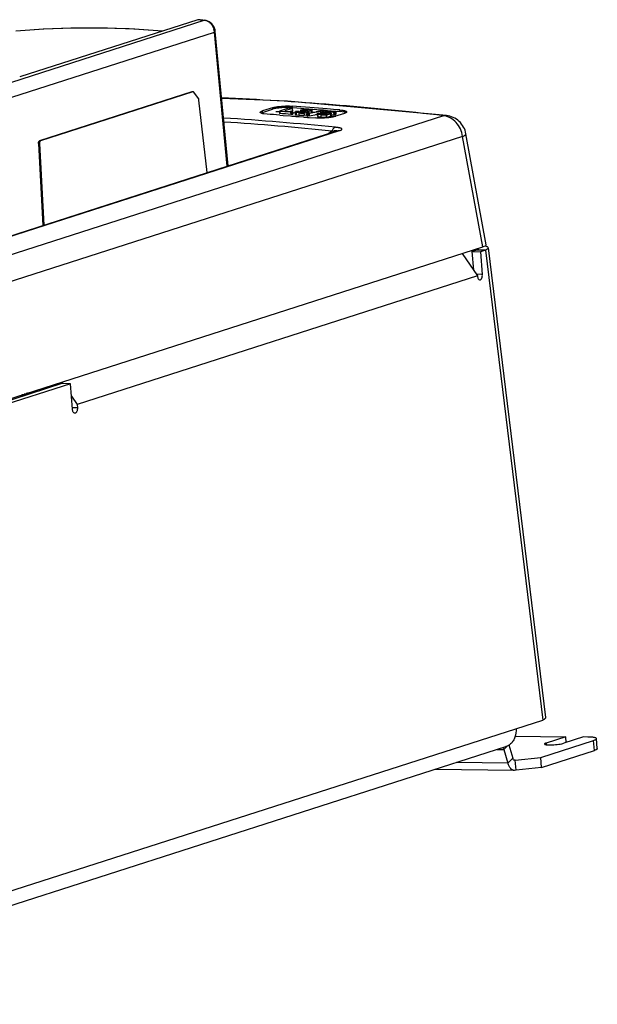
# Model space of a CAD drawing. Header units: inches. Extents: x 0 to 22, y 0 to 17.
# Tile 55 of 55: x 17.7 to 18.8, y 13.3 to 15.2. Entities that reach past the tile are written whole.
import ezdxf

# ---------------------------------------------------------------- set-up
doc = ezdxf.new("R2010")
doc.units = ezdxf.units.IN
doc.header["$LTSCALE"] = 1.21
doc.header["$MEASUREMENT"] = 0
doc.layers.get('0').update_dxf_attribs({"linetype": 'CONTINUOUS'})
doc.layers.add('03___PRT_ALL_CURVES', color=7, linetype='CONTINUOUS')
doc.layers.add('AXIS_PART', color=7, linetype='CONTINUOUS')

msp = doc.modelspace()

# ---------------------------------------------------------------- linework, layer by layer
at = {"color": 7, "linetype": 'Continuous'}
for p, q in [((17.6738, 15.0579), (18.0595, 15.1818)), ((18.0471, 15.1829), (17.7085, 15.0741)), ((18.0482, 15.183), (18.0471, 15.1829)), ((18.0482, 15.1828), (18.0471, 15.1829)), ((18.0514, 15.1827), (18.0482, 15.183)), ((18.0514, 15.1827), (18.0605, 15.1819)), ((18.0595, 15.1818), (18.0605, 15.1819)), ((18.0631, 15.1815), (18.0605, 15.1819)), ((17.6936, 15.0358), (18.0791, 15.1596)), ((18.1033, 14.9046), (18.0791, 15.1596)), ((18.0804, 15.1605), (18.0799, 15.1636)), ((18.1047, 14.905), (18.0804, 15.1605)), ((18.036, 15.0456), (17.7461, 14.9525)), ((18.0378, 15.0456), (17.7479, 14.9525)), ((18.036, 15.0456), (18.0364, 15.0457)), ((18.0378, 15.0456), (18.036, 15.0456)), ((18.0378, 15.0457), (18.0364, 15.0457)), ((18.0382, 15.0457), (18.0378, 15.0456)), ((18.0485, 15.0329), (18.0395, 15.0449)), ((18.0649, 14.8922), (18.0494, 15.0303)), ((18.2264, 15.0159), (18.2191, 15.0161)), ((18.2267, 15.0187), (18.2269, 15.0158)), ((18.5147, 15.0004), (17.0265, 14.5223)), ((18.1705, 15.0068), (18.1675, 15.0055)), ((18.1891, 15.0157), (18.1702, 15.0096)), ((18.1705, 15.0068), (18.1702, 15.0096)), ((18.1705, 15.0068), (18.1894, 15.0128)), ((18.179, 15.0033), (18.1725, 15.0041)), ((18.1891, 15.0157), (18.1894, 15.0128)), ((18.2025, 15.009), (18.2023, 15.0089)), ((18.2023, 15.0089), (18.2027, 15.0046)), ((18.2023, 15.0089), (18.2025, 15.0087)), ((18.2199, 15.0146), (18.2025, 15.009)), ((18.2025, 15.0087), (18.203, 15.0087)), ((18.2034, 15.0044), (18.2027, 15.0046)), ((18.203, 15.0087), (18.2034, 15.0044)), ((18.2124, 15.008), (18.203, 15.0087)), ((18.2031, 15.0016), (18.2094, 15.0011)), ((18.2094, 15.0011), (18.2238, 15)), ((18.2134, 15.0079), (18.2124, 15.008)), ((18.2125, 15.0094), (18.2127, 15.0096)), ((18.2132, 15.0093), (18.2125, 15.0094)), ((18.2267, 15.0141), (18.2127, 15.0096)), ((18.2132, 15.0093), (18.2201, 15.0087)), ((18.2237, 15.0071), (18.2134, 15.0079)), ((18.2219, 15.0147), (18.2199, 15.0146)), ((18.2201, 15.0087), (18.2238, 15.0085)), ((18.2219, 15.0147), (18.2263, 15.0144)), ((18.2271, 15.0099), (18.2229, 15.0085)), ((18.2237, 15.0071), (18.2257, 15.0073)), ((18.2237, 15.0071), (18.2241, 15.0029)), ((18.2238, 15.0085), (18.2258, 15.0083)), ((18.2238, 15), (18.2258, 14.9998)), ((18.2248, 15.0029), (18.2241, 15.0029)), ((18.226, 15.003), (18.2248, 15.0029)), ((18.2257, 15.0073), (18.2276, 15.0079)), ((18.2257, 15.0073), (18.226, 15.003)), ((18.2258, 15.0083), (18.2271, 15.0082)), ((18.2258, 14.9998), (18.2276, 14.9997)), ((18.226, 15.003), (18.2279, 15.0036)), ((18.2267, 15.0144), (18.2263, 15.0144)), ((18.2267, 15.0141), (18.2269, 15.0142)), ((18.2267, 15.0141), (18.2271, 15.0099)), ((18.2269, 15.0158), (18.2277, 15.0158)), ((18.2269, 15.0142), (18.2273, 15.01)), ((18.2273, 15.01), (18.2271, 15.0099)), ((18.2276, 15.0081), (18.2271, 15.0082)), ((18.2278, 15.008), (18.2276, 15.0081)), ((18.2276, 15.0079), (18.2278, 15.008)), ((18.2276, 15.0079), (18.2279, 15.0036)), ((18.2276, 14.9997), (18.2322, 14.9993)), ((18.2277, 15.0158), (18.2429, 15.0146)), ((18.2278, 15.008), (18.2281, 15.0038)), ((18.2281, 15.0038), (18.2279, 15.0036)), ((18.2321, 15.0073), (18.2325, 15.0031)), ((18.2324, 15.007), (18.2321, 15.0073)), ((18.2322, 14.9993), (18.2336, 14.9992)), ((18.2327, 15.0068), (18.2324, 15.007)), ((18.2342, 15.0064), (18.2327, 15.0068)), ((18.2355, 15.0085), (18.2335, 15.0083)), ((18.2336, 14.9992), (18.2343, 14.9991)), ((18.2342, 15.0064), (18.2345, 15.0022)), ((18.2391, 15.0058), (18.2342, 15.0064)), ((18.2343, 14.9991), (18.2385, 14.9988)), ((18.2345, 15.0022), (18.2394, 15.0015)), ((18.2377, 15.0083), (18.2355, 15.0085)), ((18.2398, 15.0082), (18.2377, 15.0083)), ((18.2385, 14.9988), (18.2392, 14.9988)), ((18.2391, 15.0058), (18.2394, 15.0015)), ((18.2392, 14.9988), (18.2398, 14.9987)), ((18.2403, 15.0081), (18.2398, 15.0082)), ((18.2399, 15.0075), (18.2398, 15.0074)), ((18.2398, 14.9987), (18.2483, 14.998)), ((18.2404, 15.0079), (18.2399, 15.0075)), ((18.2405, 15.008), (18.2403, 15.0081)), ((18.2404, 15.0079), (18.2405, 15.008)), ((18.2404, 15.0079), (18.2404, 15.007)), ((18.2405, 15.008), (18.2406, 15.0066)), ((18.2412, 15.0068), (18.2423, 15.0067)), ((18.2426, 15.011), (18.2423, 15.0109)), ((18.2423, 15.0109), (18.2426, 15.0066)), ((18.2423, 15.0109), (18.2424, 15.0108)), ((18.2424, 15.0108), (18.243, 15.0107)), ((18.2426, 15.011), (18.2443, 15.0114)), ((18.2429, 15.0146), (18.249, 15.0142)), ((18.243, 15.0107), (18.2433, 15.0065)), ((18.2447, 15.0105), (18.243, 15.0107)), ((18.2443, 15.0114), (18.2464, 15.0117)), ((18.2465, 15.0104), (18.2447, 15.0105)), ((18.2456, 15.0089), (18.2454, 15.0088)), ((18.2454, 15.0088), (18.2456, 15.007)), ((18.2454, 15.0088), (18.2456, 15.0087)), ((18.2456, 15.0089), (18.2468, 15.0093)), ((18.2456, 15.0087), (18.2461, 15.0086)), ((18.2461, 15.0086), (18.2462, 15.0072)), ((18.2462, 15.0072), (18.2463, 15.0067)), ((18.2462, 15.0067), (18.2481, 15.0069)), ((18.2465, 15.0104), (18.2466, 15.0089)), ((18.2465, 15.0104), (18.2478, 15.0104)), ((18.2473, 15.0094), (18.2468, 15.0093)), ((18.2481, 15.0095), (18.2473, 15.0094)), ((18.2478, 15.0104), (18.2484, 15.0105)), ((18.2491, 15.0083), (18.2478, 15.0085)), ((18.2488, 15.0095), (18.2481, 15.0095)), ((18.2481, 15.0069), (18.2488, 15.0071)), ((18.2483, 14.998), (18.249, 14.9979)), ((18.2484, 15.0105), (18.2485, 15.0095)), ((18.2488, 15.0071), (18.2494, 15.0072)), ((18.2489, 15.0056), (18.2493, 15.0014)), ((18.249, 15.0142), (18.2568, 15.0136)), ((18.249, 14.9979), (18.2535, 14.9976)), ((18.2491, 15.0083), (18.2492, 15.0072)), ((18.2498, 15.0081), (18.2491, 15.0083)), ((18.2493, 15.0014), (18.2542, 15.002)), ((18.2494, 15.0072), (18.2503, 15.0076)), ((18.251, 15.0109), (18.2496, 15.0108)), ((18.2502, 15.008), (18.2498, 15.0081)), ((18.2503, 15.0078), (18.2502, 15.008)), ((18.2503, 15.0076), (18.2503, 15.0078)), ((18.2538, 15.011), (18.251, 15.0109)), ((18.2543, 15.0063), (18.2518, 15.0059)), ((18.2535, 14.9976), (18.2542, 14.9975)), ((18.2542, 15.0048), (18.2541, 15.0047)), ((18.2541, 15.0047), (18.2545, 15.0004)), ((18.2541, 15.0047), (18.2548, 15.0045)), ((18.2542, 15.0094), (18.2556, 15.0097)), ((18.2546, 15.0049), (18.2542, 15.0048)), ((18.2542, 14.9975), (18.2549, 14.9975)), ((18.2562, 15.0068), (18.2543, 15.0063)), ((18.2551, 15.0003), (18.2545, 15.0004)), ((18.2546, 15.0049), (18.2561, 15.0052)), ((18.2548, 15.0045), (18.2551, 15.0003)), ((18.2571, 15.0043), (18.2548, 15.0045)), ((18.2549, 15.0109), (18.255, 15.0097)), ((18.2562, 15.0108), (18.2549, 15.0109)), ((18.2549, 14.9975), (18.2561, 14.9973)), ((18.2551, 15.0003), (18.2563, 15.0002)), ((18.2556, 15.0097), (18.2565, 15.0099)), ((18.2559, 15.0085), (18.2575, 15.008)), ((18.2561, 15.0052), (18.2565, 15.0052)), ((18.2561, 14.9973), (18.2572, 14.9973)), ((18.2571, 15.0105), (18.2562, 15.0108)), ((18.2562, 15.0068), (18.2564, 15.0049)), ((18.2563, 15.0002), (18.2574, 15.0001)), ((18.2565, 15.0099), (18.2572, 15.0102)), ((18.2565, 15.0052), (18.2569, 15.0053)), ((18.2568, 15.0136), (18.2572, 15.0136)), ((18.2569, 15.0053), (18.2577, 15.0054)), ((18.2572, 15.0103), (18.2571, 15.0105)), ((18.2571, 15.0043), (18.2574, 15.0001)), ((18.2571, 15.0043), (18.2576, 15.0043)), ((18.2572, 15.0136), (18.2583, 15.0135)), ((18.2572, 15.0102), (18.2572, 15.0103)), ((18.2572, 14.9973), (18.2581, 14.9972)), ((18.2591, 15.0001), (18.2574, 15.0001)), ((18.2575, 15.008), (18.2577, 15.0077)), ((18.2614, 15.009), (18.2576, 15.0086)), ((18.2577, 15.0076), (18.2579, 15.0052)), ((18.2577, 15.0054), (18.2581, 15.0055)), ((18.2581, 15.0055), (18.2585, 15.0056)), ((18.2581, 14.9972), (18.2588, 14.9971)), ((18.2582, 15.0043), (18.2587, 15.0044)), ((18.2583, 15.0135), (18.2644, 15.013)), ((18.2585, 15.0056), (18.2637, 15.0065)), ((18.2737, 15.0071), (18.2587, 15.0044)), ((18.2587, 15.0044), (18.2591, 15.0001)), ((18.2591, 15.0001), (18.2733, 15.0027)), ((18.2634, 15.0094), (18.2614, 15.009)), ((18.2647, 15.0101), (18.2634, 15.0094)), ((18.2634, 15.0094), (18.2636, 15.0065)), ((18.2637, 15.0065), (18.265, 15.0068)), ((18.264, 15.0109), (18.2642, 15.0108)), ((18.2642, 15.0108), (18.2646, 15.0106)), ((18.2644, 15.013), (18.265, 15.0129)), ((18.2646, 15.0106), (18.2648, 15.0103)), ((18.2648, 15.0103), (18.2647, 15.0101)), ((18.2651, 15.0068), (18.2648, 15.0103)), ((18.265, 15.0129), (18.2657, 15.0129)), ((18.265, 15.0068), (18.2654, 15.0069)), ((18.2654, 15.0069), (18.2723, 15.0081)), ((18.2657, 15.0129), (18.281, 15.0117)), ((18.2723, 15.0081), (18.2727, 15.0082)), ((18.2727, 15.0082), (18.2792, 15.0094)), ((18.2733, 15.0027), (18.274, 15.0028)), ((18.2764, 15.0076), (18.2737, 15.0071)), ((18.274, 15.0028), (18.2744, 15.0029)), ((18.2742, 15.0039), (18.2744, 15.0043)), ((18.2744, 15.0036), (18.2742, 15.0039)), ((18.2743, 15.0032), (18.2746, 14.9997)), ((18.2744, 15.0043), (18.2748, 15.0046)), ((18.2749, 15.0033), (18.2744, 15.0036)), ((18.2749, 15.0033), (18.2753, 14.9991)), ((18.2756, 15.0031), (18.2749, 15.0033)), ((18.2753, 14.9991), (18.2778, 14.9984)), ((18.2791, 15.0025), (18.276, 15.0029)), ((18.2768, 15.0077), (18.2764, 15.0076)), ((18.2801, 15.0083), (18.2768, 15.0077)), ((18.279, 15.0046), (18.2769, 15.0048)), ((18.2778, 14.9984), (18.2813, 14.998)), ((18.2811, 15.0044), (18.279, 15.0046)), ((18.2809, 15.0023), (18.2791, 15.0025)), ((18.2792, 15.0094), (18.2796, 15.0094)), ((18.2796, 15.0094), (18.2799, 15.0095)), ((18.2799, 15.0095), (18.2818, 15.0098)), ((18.281, 15.0084), (18.2801, 15.0083)), ((18.2805, 15.0061), (18.2802, 15.0059)), ((18.2802, 15.0059), (18.2803, 15.0041)), ((18.2802, 15.0059), (18.2804, 15.0058)), ((18.2804, 15.0058), (18.2808, 15.0057)), ((18.2805, 15.0061), (18.2813, 15.0063)), ((18.2808, 15.0057), (18.281, 15.0042)), ((18.2812, 15.0057), (18.2808, 15.0057)), ((18.2809, 15.0023), (18.2813, 14.998)), ((18.281, 15.0117), (18.2819, 15.0116)), ((18.282, 15.0086), (18.281, 15.0084)), ((18.2811, 15.0044), (18.2818, 15.0042)), ((18.2819, 15.0056), (18.2812, 15.0057)), ((18.2813, 15.0063), (18.2826, 15.0066)), ((18.2817, 15.004), (18.2816, 15.0039)), ((18.2818, 15.0042), (18.2817, 15.004)), ((18.2817, 15.0038), (18.2819, 15.0036)), ((18.2823, 15.0099), (18.2818, 15.0098)), ((18.2818, 15.0042), (18.2818, 15.0042)), ((18.2819, 15.0116), (18.2836, 15.0114)), ((18.2827, 15.0055), (18.2819, 15.0056)), ((18.2819, 15.0036), (18.2827, 15.0034)), ((18.2836, 15.0089), (18.282, 15.0086)), ((18.2826, 15.0066), (18.2833, 15.0068)), ((18.2845, 15.0054), (18.2827, 15.0055)), ((18.2827, 15.0034), (18.2841, 15.0032)), ((18.2834, 15.0099), (18.2829, 15.0099)), ((18.2833, 15.0068), (18.2842, 15.007)), ((18.2846, 15.0098), (18.2834, 15.0099)), ((18.2836, 15.0114), (18.2858, 15.0113)), ((18.2859, 15.0093), (18.2836, 15.0089)), ((18.2842, 15.007), (18.2852, 15.0072)), ((18.2845, 15.0054), (18.2847, 15.0033)), ((18.2856, 15.0054), (18.2845, 15.0054)), ((18.2857, 15.0097), (18.2846, 15.0098)), ((18.2852, 15.0072), (18.2857, 15.0074)), ((18.2856, 15.0054), (18.2858, 15.003)), ((18.2864, 15.0095), (18.2857, 15.0097)), ((18.2857, 15.0074), (18.2863, 15.0075)), ((18.2858, 15.0113), (18.2865, 15.0112)), ((18.2859, 15.0093), (18.2863, 15.0094)), ((18.2859, 15.0093), (18.286, 15.0074)), ((18.2863, 15.0094), (18.2864, 15.0095)), ((18.2863, 15.0075), (18.2868, 15.0076)), ((18.2864, 15.0095), (18.2865, 15.0076)), ((18.2865, 15.0112), (18.2875, 15.0111)), ((18.2868, 15.0076), (18.2873, 15.0078)), ((18.2873, 15.0078), (18.2894, 15.0083)), ((18.2875, 15.0111), (18.2914, 15.0108)), ((18.2884, 15.0032), (18.2906, 15.0035)), ((18.2894, 15.0083), (18.29, 15.0084)), ((18.2898, 15.0066), (18.2901, 15.0068)), ((18.2899, 15.0065), (18.2898, 15.0066)), ((18.2903, 15.0064), (18.2899, 15.0065)), ((18.29, 15.0084), (18.2904, 15.0085)), ((18.2908, 15.0069), (18.2901, 15.0068)), ((18.2902, 15.0063), (18.2901, 15.0068)), ((18.291, 15.0064), (18.2903, 15.0064)), ((18.2904, 15.0085), (18.2913, 15.0087)), ((18.2916, 15.0071), (18.2908, 15.0069)), ((18.2908, 15.0053), (18.2909, 15.0037)), ((18.2926, 15.0051), (18.2908, 15.0053)), ((18.2912, 15.0021), (18.2916, 14.9979)), ((18.2918, 15.0088), (18.2913, 15.0087)), ((18.2913, 15.0036), (18.2923, 15.0039)), ((18.2914, 15.0108), (18.2933, 15.0106)), ((18.2924, 15.0073), (18.2916, 15.0071)), ((18.2925, 15.0088), (18.2918, 15.0088)), ((18.2923, 15.0039), (18.2933, 15.0043)), ((18.2924, 15.0073), (18.2936, 15.0074)), ((18.2924, 15.0065), (18.2924, 15.0073)), ((18.2931, 15.0088), (18.2925, 15.0088)), ((18.2943, 15.0087), (18.2931, 15.0088)), ((18.2933, 15.0106), (18.3089, 15.0093)), ((18.2933, 15.0043), (18.2936, 15.0046)), ((18.2936, 15.0074), (18.2942, 15.0074)), ((18.2943, 15.0061), (18.2942, 15.0074)), ((18.2953, 15.0073), (18.2942, 15.0074)), ((18.2954, 15.0086), (18.2943, 15.0087)), ((18.2952, 15.0062), (18.2986, 15.0057)), ((18.2999, 15.0069), (18.2953, 15.0073)), ((18.3009, 15.0082), (18.2954, 15.0086)), ((18.2986, 15.0057), (18.3001, 15.0053)), ((18.3005, 15.0039), (18.2992, 15.0034)), ((18.2992, 15.0034), (18.2996, 14.9992)), ((18.3055, 15.0064), (18.2999, 15.0069)), ((18.3001, 15.0053), (18.3007, 15.005)), ((18.3005, 15.0027), (18.3009, 15.0026)), ((18.3007, 15.005), (18.301, 15.0048)), ((18.3014, 15.0081), (18.3009, 15.0082)), ((18.3009, 15.0026), (18.3016, 15.0026)), ((18.301, 15.0048), (18.3011, 15.0046)), ((18.3014, 15.0003), (18.3011, 15.0046)), ((18.3056, 15.0077), (18.3014, 15.0081)), ((18.3014, 15.0003), (18.3014, 15.0003)), ((18.3016, 15.0026), (18.3058, 15.0022)), ((18.3055, 15.0064), (18.3075, 15.0066)), ((18.3055, 15.0064), (18.3058, 15.0022)), ((18.3075, 15.0076), (18.3056, 15.0077)), ((18.3065, 15.0022), (18.3058, 15.0022)), ((18.3078, 15.0023), (18.3065, 15.0022)), ((18.3262, 15.0048), (18.3073, 14.9987)), ((18.3087, 15.0075), (18.3075, 15.0076)), ((18.3075, 15.0066), (18.3092, 15.0071)), ((18.3075, 15.0066), (18.3078, 15.0023)), ((18.3078, 15.0023), (18.3095, 15.0029)), ((18.3092, 15.0074), (18.3087, 15.0075)), ((18.3089, 15.0093), (18.3095, 15.0092)), ((18.3094, 15.0073), (18.3092, 15.0074)), ((18.3092, 15.0071), (18.3094, 15.0073)), ((18.3092, 15.0071), (18.3095, 15.0029)), ((18.3094, 15.0073), (18.3097, 15.003)), ((18.3095, 15.0092), (18.3178, 15.0085)), ((18.3097, 15.003), (18.3095, 15.0029)), ((18.3178, 15.0085), (18.3176, 15.0114)), ((18.322, 15.008), (18.3178, 15.0085)), ((18.3254, 15.0074), (18.322, 15.008)), ((18.3285, 15.0057), (18.3262, 15.0048)), ((18.5147, 15.0004), (18.5199, 15.001)), ((18.5199, 15.001), (18.5199, 15.001)), ((18.2588, 14.9971), (18.2702, 14.9962)), ((18.5508, 14.9609), (17.0626, 14.4828)), ((17.1764, 14.6068), (18.3116, 14.9715)), ((17.1766, 14.6057), (18.3168, 14.972)), ((18.3023, 14.9712), (18.2964, 14.9666)), ((18.3042, 14.9746), (18.3023, 14.9712)), ((18.3023, 14.9712), (18.306, 14.9719)), ((18.5891, 14.751), (18.5508, 14.9609)), ((18.5956, 14.7552), (18.5571, 14.9661)), ((17.7442, 14.9477), (17.7526, 14.7919)), ((17.746, 14.9477), (17.7442, 14.9477)), ((17.746, 14.9477), (17.7544, 14.7925)), ((17.7479, 14.9525), (17.7461, 14.9525)), ((17.7472, 14.952), (17.7467, 14.9513)), ((17.7479, 14.9525), (17.7472, 14.952)), ((17.0461, 14.2554), (18.5891, 14.751)), ((18.578, 14.745), (18.5685, 14.742)), ((18.5685, 14.742), (18.5848, 14.7418)), ((18.5685, 14.742), (18.5714, 14.7067)), ((18.5731, 14.7459), (18.5734, 14.7436)), ((18.5943, 14.7448), (18.578, 14.745)), ((18.5883, 14.6988), (18.5768, 14.6989)), ((17.7885, 14.4909), (17.4671, 14.3876)), ((17.7295, 14.4729), (17.7287, 14.4728)), ((17.7725, 14.4881), (17.7724, 14.4887)), ((17.7738, 14.4862), (17.7725, 14.4881)), ((17.8048, 14.4907), (17.7885, 14.4909)), ((17.7175, 14.4692), (17.7124, 14.4675)), ((17.7171, 14.4694), (17.7126, 14.4695)), ((17.7177, 14.4693), (17.7171, 14.4694)), ((17.7216, 14.4709), (17.7172, 14.471)), ((17.7175, 14.4692), (17.7177, 14.4693)), ((17.7176, 14.4681), (17.7175, 14.4692)), ((17.7178, 14.4682), (17.7177, 14.4693)), ((17.7216, 14.4709), (17.7236, 14.4711)), ((17.7216, 14.4709), (17.7217, 14.4694)), ((17.7287, 14.4728), (17.7236, 14.4711)), ((17.7236, 14.4711), (17.7237, 14.4701)), ((17.8182, 14.4451), (17.8088, 14.4452)), ((18.7887, 13.819), (18.7809, 13.8191)), ((18.636, 13.8024), (18.6294, 13.7953)), ((18.6387, 13.804), (18.6462, 13.7789)), ((18.6995, 13.7803), (18.8, 13.8126)), ((18.8015, 13.7935), (18.8, 13.8126)), ((18.807, 13.7969), (18.8054, 13.8159)), ((18.6509, 13.7747), (18.6995, 13.7803)), ((18.7011, 13.7613), (18.6995, 13.7803)), ((18.6371, 13.7693), (18.6462, 13.7789)), ((18.647, 13.7768), (18.6462, 13.7789)), ((18.6509, 13.7747), (18.6501, 13.7745)), ((18.6509, 13.7747), (18.6501, 13.7747)), ((18.6525, 13.7557), (18.6509, 13.7747))]:
    msp.add_line(p, q, dxfattribs=at)
at = {"color": 3, "linetype": 'Continuous'}
for p, q in [((18.5497, 14.7384), (18.579, 14.6957)), ((18.5943, 14.7448), (18.5848, 14.7418)), ((18.5848, 14.7418), (18.5883, 14.6988)), ((18.5934, 14.7528), (18.597, 14.7519)), ((18.5943, 14.7448), (18.7032, 13.8513)), ((18.5996, 14.7495), (18.7085, 13.856)), ((18.579, 14.6957), (17.8177, 14.4512)), ((17.7884, 14.4938), (17.7904, 14.4909)), ((17.8048, 14.4907), (17.4834, 14.3874)), ((17.8088, 14.4421), (17.8048, 14.4907)), ((17.8067, 14.4671), (17.8177, 14.4512)), ((17.8177, 14.4512), (17.8182, 14.4451)), ((17.0857, 13.3317), (18.7032, 13.8513)), ((17.1075, 13.3107), (18.6328, 13.8007)), ((18.6165, 13.7955), (18.6294, 13.7953)), ((18.6294, 13.7953), (18.6371, 13.7693)), ((18.7011, 13.7613), (18.8015, 13.7935)), ((18.6371, 13.7693), (18.5391, 13.7706)), ((18.6498, 13.7553), (18.4977, 13.7573)), ((18.6525, 13.7557), (18.6498, 13.7553)), ((18.7011, 13.7613), (18.6525, 13.7557))]:
    msp.add_line(p, q, dxfattribs=at)
at = {"color": 7, "linetype": 'Continuous'}
for points in [[(17.9797, 15.1612), (17.9711, 15.1621), (17.9167, 15.1655), (17.8624, 15.1671), (17.8083, 15.1669), (17.7545, 15.1649), (17.7013, 15.1612)], [(18.0799, 15.1636), (18.0776, 15.1698), (18.0738, 15.1752), (18.0688, 15.1792), (18.0631, 15.1815)], [(18.5199, 15.001), (18.2177, 15.0283), (18.0925, 15.0332)], [(18.3118, 14.9715), (18.312, 14.9716), (18.312, 14.9716), (18.3116, 14.9715)]]:
    msp.add_lwpolyline(points, dxfattribs=at)
for centre, radius, start, end in [((17.841, 13.5404), 1.6268, 85.1201, 94.9257), ((17.6119, 10.3812), 4.8213, 84.6732, 84.8084), ((18.0579, 15.165), 0.0169, 81.5185, 84.6591), ((18.0523, 15.1571), 0.0269, 6.5798, 17.2802), ((18.0531, 15.1572), 0.0261, 5.3375, 6.5586), ((17.823, 9.0282), 6.0122, 83.39324, 87.43173), ((17.809, 9.2439), 5.7899, 85.20012, 85.86316), ((17.7569, 9.0621), 5.9562, 85.70371, 85.93692), ((17.7737, 9.1494), 5.8708, 85.60084, 85.80358), ((18.2204, 14.9266), 0.0894, 85.8633, 86.1797), ((18.2372, 14.9986), 0.0104, 110.6775, 112.3428), ((18.2454, 15.085), 0.0795, 265.4479, 265.8857), ((18.2452, 15.0819), 0.0764, 265.8797, 267.0845), ((18.245, 15.0776), 0.0721, 267.07, 268.955), ((18.2444, 15.0329), 0.0262, 265.452, 269.6067), ((18.2449, 15.0731), 0.0676, 268.9416, 271.1153), ((18.2444, 15.0341), 0.0274, 269.6231, 273.8598), ((18.2406, 14.9413), 0.0675, 84.7682, 85.3034), ((18.245, 15.0695), 0.064, 271.1108, 273.5237), ((18.2516, 14.9682), 0.0438, 94.4527, 96.8421), ((18.2426, 14.9628), 0.0459, 83.5293, 84.8223), ((18.2523, 14.9606), 0.0515, 93.8158, 94.5246), ((18.2518, 14.9968), 0.0141, 102.6038, 103.9841), ((18.2519, 14.9965), 0.0145, 101.05, 102.5996), ((18.2541, 15.0747), 0.0655, 265.3113, 266.1019), ((18.2526, 14.9561), 0.056, 91.7967, 93.8031), ((18.245, 15.0691), 0.0636, 273.5338, 274.1323), ((18.252, 14.9956), 0.0154, 98.9465, 101.0397), ((18.2455, 15.0625), 0.057, 274.124, 275.1066), ((18.2526, 15.0524), 0.0431, 266.0734, 267.1485), ((18.2518, 15.0365), 0.0272, 267.1348, 268.8171), ((18.2465, 15.0512), 0.0456, 275.0687, 276.6647), ((18.2528, 14.9501), 0.062, 88.2625, 91.7876), ((18.2517, 15.0328), 0.0235, 268.8932, 272.4495), ((18.2517, 15.0327), 0.0234, 272.4659, 276.0144), ((18.2526, 14.9817), 0.0293, 85.4371, 87.6887), ((18.2526, 14.9438), 0.0683, 86.8185, 88.3168), ((18.2538, 15.0789), 0.0704, 271.6805, 272.2382), ((18.2525, 14.9408), 0.0713, 86.084, 86.8275), ((18.2542, 15.0685), 0.06, 272.2267, 273.2446), ((18.2524, 14.9392), 0.0729, 85.4473, 86.084), ((18.2576, 15.0119), 0.00765, 270.2444, 274.6867), ((18.2529, 14.945), 0.0671, 84.0901, 85.4707), ((18.2785, 15.0136), 0.0109, 254.3694, 256.835), ((18.2875, 15.0778), 0.0758, 265.0387, 265.6654), ((18.2873, 15.0755), 0.0735, 265.6621, 266.8288), ((18.2829, 15.0023), 0.00762, 90.1974, 94.6561), ((18.2871, 15.0721), 0.0701, 266.8145, 268.8548), ((18.2865, 15.0302), 0.0271, 265.0539, 269.4556), ((18.2881, 14.9656), 0.0398, 90.9651, 93.5494), ((18.2871, 15.0672), 0.0652, 268.8362, 273.6859), ((18.2865, 15.0327), 0.0296, 269.4826, 273.7988), ((18.288, 14.9707), 0.0347, 88.1095, 90.9749), ((18.2881, 14.975), 0.0305, 85.0564, 88.1283), ((18.2881, 15.0176), 0.0144, 279.8643, 282.6312), ((18.2905, 14.945), 0.0613, 87.4924, 89.5313), ((18.2872, 15.0634), 0.0614, 273.7558, 274.9136), ((18.2879, 15.0558), 0.0538, 274.8897, 276.4302), ((18.2908, 14.9535), 0.0529, 86.8341, 87.4406), ((17.8083, 9.2356), 5.7982, 84.96105, 85.20027), ((18.2909, 14.9556), 0.0507, 86.3043, 86.8339), ((18.2911, 14.9583), 0.048, 85.5679, 86.3067), ((18.2913, 14.9613), 0.0451, 85.0262, 85.5662), ((17.7287, 9.2427), 5.765, 84.22392, 86.34508), ((17.7224, 9.2388), 5.7617, 84.22424, 86.27323), ((17.7329, 14.3698), 0.1031, 91.8567, 92.3243), ((17.7045, 14.5171), 0.0571, 314.9969, 320.8554), ((17.7326, 14.3679), 0.105, 92.1437, 96.3346), ((17.7334, 14.3582), 0.1148, 92.3627, 95.928)]:
    msp.add_arc(centre, radius, start, end, dxfattribs=at)
msp.add_ellipse((18.5527, 14.7515), major_axis=(0.0429, 0.0036), ratio=0.148818, start_param=-0.570621, end_param=0.014988, dxfattribs=at)
for points, knots in [([(18.0642, 15.1807), (18.0639, 15.1808), (18.0627, 15.1812), (18.0614, 15.1815), (18.0604, 15.1817)], [0, 0, 0, 0, 0.253547, 1, 1, 1, 1]), ([(18.078, 15.1651), (18.0774, 15.1669), (18.076, 15.1703), (18.0728, 15.1748), (18.0689, 15.1784), (18.0658, 15.18), (18.0642, 15.1807)], [0, 0, 0, 0, 0.260148, 0.515902, 0.763268, 1, 1, 1, 1]), ([(18.0791, 15.1596), (18.0793, 15.1597), (18.0796, 15.1598), (18.08, 15.16), (18.0803, 15.1602), (18.0804, 15.1604), (18.0804, 15.1605)], [0, 0, 0, 0, 0.380857, 0.671552, 0.871593, 1, 1, 1, 1]), ([(18.0395, 15.0449), (18.0394, 15.045), (18.0393, 15.0452), (18.0389, 15.0455), (18.0386, 15.0456), (18.0383, 15.0456), (18.0382, 15.0457)], [0, 0, 0, 0, 0.28381, 0.541026, 0.776497, 1, 1, 1, 1]), ([(18.0494, 15.0303), (18.0494, 15.0308), (18.0492, 15.0317), (18.0488, 15.0325), (18.0485, 15.0329)], [0, 0, 0, 0, 0.539038, 1, 1, 1, 1]), ([(18.1891, 15.0157), (18.1901, 15.016), (18.1926, 15.0166), (18.1966, 15.0174), (18.2012, 15.018), (18.2079, 15.0187), (18.2165, 15.0191), (18.2234, 15.0189), (18.2267, 15.0187)], [0, 0, 0, 0, 0.08944, 0.198085, 0.321595, 0.456055, 0.737101, 1, 1, 1, 1]), ([(18.2191, 15.0161), (18.2163, 15.0161), (18.2107, 15.016), (18.2026, 15.0154), (18.1964, 15.0145), (18.1921, 15.0136), (18.1903, 15.0131), (18.1894, 15.0128)], [0, 0, 0, 0, 0.283085, 0.561133, 0.807377, 0.911835, 1, 1, 1, 1]), ([(18.166, 15.0068), (18.166, 15.007), (18.1662, 15.0074), (18.1666, 15.0079), (18.167, 15.0082), (18.1676, 15.0086), (18.1687, 15.0091), (18.1695, 15.0094), (18.1702, 15.0096)], [0, 0, 0, 0, 0.138196, 0.228186, 0.338265, 0.47044, 0.625053, 1, 1, 1, 1]), ([(18.1725, 15.0041), (18.1716, 15.0042), (18.17, 15.0045), (18.1682, 15.0051), (18.1671, 15.0056), (18.1665, 15.006), (18.1661, 15.0065), (18.166, 15.0068)], [0, 0, 0, 0, 0.378171, 0.668801, 0.780715, 0.871348, 1, 1, 1, 1]), ([(18.2321, 15.0073), (18.2321, 15.0075), (18.2324, 15.0078), (18.2328, 15.008), (18.2331, 15.0081), (18.2332, 15.0082)], [0, 0, 0, 0, 0.350854, 0.641786, 1, 1, 1, 1]), ([(18.2325, 15.0031), (18.2325, 15.003), (18.2327, 15.0028), (18.2334, 15.0024), (18.234, 15.0023), (18.2345, 15.0022)], [0, 0, 0, 0, 0.140775, 0.350436, 1, 1, 1, 1]), ([(18.2394, 15.0015), (18.2402, 15.0015), (18.2435, 15.0013), (18.2467, 15.0013), (18.2493, 15.0014)], [0, 0, 0, 0, 0.231508, 1, 1, 1, 1]), ([(18.2398, 15.0074), (18.2398, 15.0073), (18.2399, 15.0072), (18.2404, 15.007), (18.2409, 15.0069), (18.2412, 15.0068)], [0, 0, 0, 0, 0.117529, 0.318379, 1, 1, 1, 1]), ([(18.2577, 15.0076), (18.2577, 15.0076), (18.2575, 15.0074), (18.2571, 15.007), (18.2566, 15.0069), (18.2562, 15.0068)], [0, 0, 0, 0, 0.145051, 0.35683, 1, 1, 1, 1]), ([(18.2598, 15.0117), (18.2606, 15.0116), (18.262, 15.0115), (18.2634, 15.0112), (18.264, 15.0109)], [0, 0, 0, 0, 0.57367, 1, 1, 1, 1]), ([(18.3073, 14.9987), (18.3063, 14.9983), (18.3039, 14.9977), (18.2999, 14.997), (18.2954, 14.9965), (18.2887, 14.9959), (18.2803, 14.9956), (18.2735, 14.9959), (18.2702, 14.9962)], [0, 0, 0, 0, 0.089433, 0.19784, 0.321179, 0.455364, 0.73642, 1, 1, 1, 1]), ([(18.2746, 14.9997), (18.2746, 14.9996), (18.2746, 14.9994), (18.2749, 14.9992), (18.2751, 14.9991), (18.2753, 14.9991)], [0, 0, 0, 0, 0.17422, 0.512012, 1, 1, 1, 1]), ([(18.2769, 15.0048), (18.2765, 15.0048), (18.2759, 15.0048), (18.2752, 15.0047), (18.2749, 15.0047), (18.2748, 15.0046)], [0, 0, 0, 0, 0.589896, 0.843652, 1, 1, 1, 1]), ([(18.2813, 14.998), (18.2821, 14.998), (18.2855, 14.9977), (18.289, 14.9977), (18.2916, 14.9979)], [0, 0, 0, 0, 0.231635, 1, 1, 1, 1]), ([(18.2916, 14.9979), (18.2931, 14.998), (18.2958, 14.9983), (18.2985, 14.9988), (18.2996, 14.9992)], [0, 0, 0, 0, 0.571611, 1, 1, 1, 1]), ([(18.2936, 15.0046), (18.2936, 15.0047), (18.2932, 15.005), (18.2928, 15.005), (18.2926, 15.0051)], [0, 0, 0, 0, 0.33124, 1, 1, 1, 1]), ([(18.2992, 15.0034), (18.2989, 15.0033), (18.2971, 15.0028), (18.2954, 15.0025), (18.2939, 15.0024)], [0, 0, 0, 0, 0.202531, 1, 1, 1, 1]), ([(18.2996, 14.9992), (18.3, 14.9993), (18.3006, 14.9995), (18.3013, 15), (18.3014, 15.0002), (18.3014, 15.0003)], [0, 0, 0, 0, 0.645013, 0.856264, 1, 1, 1, 1]), ([(18.3011, 15.0046), (18.3011, 15.0045), (18.301, 15.0044), (18.3008, 15.0041), (18.3006, 15.004), (18.3005, 15.0039)], [0, 0, 0, 0, 0.184351, 0.527247, 1, 1, 1, 1]), ([(18.3176, 15.0114), (18.3194, 15.0112), (18.3219, 15.0109), (18.3249, 15.0103), (18.3268, 15.0099), (18.3282, 15.0094), (18.3295, 15.0088), (18.3303, 15.008), (18.3303, 15.0075)], [0, 0, 0, 0, 0.386883, 0.549322, 0.687965, 0.801471, 0.889652, 1, 1, 1, 1]), ([(18.3292, 15.0061), (18.3287, 15.0064), (18.3275, 15.0069), (18.3262, 15.0072), (18.3254, 15.0074)], [0, 0, 0, 0, 0.430203, 1, 1, 1, 1]), ([(18.3303, 15.0075), (18.3303, 15.0074), (18.3302, 15.007), (18.3298, 15.0065), (18.3293, 15.0061), (18.3288, 15.0058), (18.3285, 15.0057)], [0, 0, 0, 0, 0.177529, 0.39103, 0.662103, 1, 1, 1, 1]), ([(18.5508, 14.9609), (18.5501, 14.9658), (18.5472, 14.9755), (18.5391, 14.9879), (18.5296, 14.9955), (18.5212, 14.9992), (18.5169, 15.0002), (18.5147, 15.0004)], [0, 0, 0, 0, 0.262868, 0.52155, 0.767901, 0.885738, 1, 1, 1, 1]), ([(18.5571, 14.9661), (18.5563, 14.9705), (18.5532, 14.9793), (18.5448, 14.9902), (18.5333, 14.9979), (18.5244, 15.0004), (18.5199, 15.001)], [0, 0, 0, 0, 0.249855, 0.499822, 0.749892, 1, 1, 1, 1]), ([(18.3089, 14.9785), (18.3085, 14.9784), (18.3066, 14.9775), (18.3051, 14.9759), (18.3042, 14.9746)], [0, 0, 0, 0, 0.219842, 1, 1, 1, 1]), ([(18.3168, 14.972), (18.3176, 14.9723), (18.3187, 14.9727), (18.32, 14.9733), (18.3208, 14.9739), (18.3215, 14.9746), (18.3213, 14.9753), (18.3208, 14.9758), (18.3201, 14.9763), (18.3191, 14.9767), (18.3179, 14.977), (18.3164, 14.9774), (18.3147, 14.9777), (18.3122, 14.9781), (18.3103, 14.9784), (18.3089, 14.9785)], [0, 0, 0, 0, 0.132305, 0.185958, 0.230141, 0.290659, 0.316389, 0.348904, 0.39268, 0.449104, 0.517783, 0.597652, 0.687313, 0.785205, 1, 1, 1, 1]), ([(18.306, 14.9719), (18.3067, 14.972), (18.3077, 14.9722), (18.309, 14.9722), (18.3098, 14.9722), (18.3104, 14.9721), (18.3108, 14.972), (18.311, 14.9718), (18.311, 14.9715), (18.3109, 14.9714), (18.3109, 14.9712)], [0, 0, 0, 0, 0.376745, 0.5424, 0.685339, 0.797021, 0.874245, 0.903919, 0.932163, 1, 1, 1, 1]), ([(18.3116, 14.9715), (18.312, 14.9716), (18.3137, 14.9721), (18.3155, 14.9722), (18.3168, 14.972)], [0, 0, 0, 0, 0.248632, 1, 1, 1, 1]), ([(18.5508, 14.9609), (18.5518, 14.9613), (18.5535, 14.9622), (18.5553, 14.9633), (18.5563, 14.9643), (18.5568, 14.9649), (18.5571, 14.9655), (18.5571, 14.9659), (18.5571, 14.9661)], [0, 0, 0, 0, 0.375084, 0.661757, 0.772371, 0.862825, 0.936491, 1, 1, 1, 1]), ([(17.7442, 14.9477), (17.7441, 14.9483), (17.7442, 14.9493), (17.7445, 14.9506), (17.7449, 14.9514), (17.7453, 14.952), (17.7458, 14.9524), (17.7461, 14.9525)], [0, 0, 0, 0, 0.299587, 0.579102, 0.703696, 0.815371, 1, 1, 1, 1]), ([(17.7467, 14.9513), (17.7465, 14.951), (17.7463, 14.9505), (17.746, 14.9493), (17.7459, 14.9484), (17.746, 14.9477)], [0, 0, 0, 0, 0.226135, 0.473763, 1, 1, 1, 1]), ([(18.5804, 14.7472), (18.5805, 14.7468), (18.58, 14.7461), (18.579, 14.7455), (18.5784, 14.7452), (18.578, 14.745)], [0, 0, 0, 0, 0.351702, 0.636212, 1, 1, 1, 1]), ([(18.5798, 14.748), (18.5799, 14.748), (18.5802, 14.7478), (18.5804, 14.7475), (18.5804, 14.7472)], [0, 0, 0, 0, 0.308703, 1, 1, 1, 1]), ([(17.7312, 14.4725), (17.7309, 14.4726), (17.7305, 14.4728), (17.73, 14.4729), (17.7297, 14.4729), (17.7295, 14.4729)], [0, 0, 0, 0, 0.510709, 0.756489, 1, 1, 1, 1]), ([(17.7087, 14.4682), (17.7088, 14.4682), (17.709, 14.4681), (17.7093, 14.468), (17.7097, 14.4679), (17.7103, 14.4678), (17.7112, 14.4676), (17.712, 14.4676), (17.7124, 14.4675)], [0, 0, 0, 0, 0.079193, 0.1716, 0.277374, 0.396455, 0.673623, 1, 1, 1, 1]), ([(17.7124, 14.4675), (17.7122, 14.4675), (17.7118, 14.4673), (17.7112, 14.4669), (17.7106, 14.4664), (17.7103, 14.466), (17.7101, 14.4657)], [0, 0, 0, 0, 0.224364, 0.463739, 0.721536, 1, 1, 1, 1]), ([(18.8054, 13.8159), (18.8054, 13.8161), (18.8051, 13.8165), (18.8047, 13.8169), (18.8039, 13.8173), (18.8026, 13.8177), (18.8007, 13.8181), (18.7983, 13.8185), (18.7942, 13.8189), (18.791, 13.819), (18.7887, 13.819)], [0, 0, 0, 0, 0.041328, 0.068762, 0.102159, 0.188521, 0.30194, 0.441708, 0.606427, 1, 1, 1, 1]), ([(18.8, 13.8126), (18.8008, 13.8128), (18.8022, 13.8133), (18.8037, 13.814), (18.8046, 13.8147), (18.8052, 13.8151), (18.8054, 13.8156), (18.8054, 13.8159)], [0, 0, 0, 0, 0.382429, 0.673293, 0.783968, 0.872813, 1, 1, 1, 1]), ([(18.6501, 13.7745), (18.6498, 13.7746), (18.6492, 13.7747), (18.648, 13.7753), (18.6474, 13.7762), (18.647, 13.7768)], [0, 0, 0, 0, 0.215736, 0.448077, 1, 1, 1, 1])]:
    msp.add_open_spline(points, degree=3, knots=knots, dxfattribs=at)
for points in [[(18.2577, 15.0077), (18.2577, 15.0077), (18.2577, 15.0077), (18.2577, 15.0076)], [(18.2816, 15.0039), (18.2816, 15.0039), (18.2817, 15.0038), (18.2817, 15.0038)]]:
    msp.add_open_spline(points, degree=3, dxfattribs=at)
at = {"color": 3, "linetype": 'Continuous'}
for points, knots in [([(18.5996, 14.7495), (18.5997, 14.7487), (18.5988, 14.7476), (18.5976, 14.7466), (18.5962, 14.7458), (18.5951, 14.7452), (18.5943, 14.7448)], [0, 0, 0, 0, 0.351596, 0.484015, 0.636321, 1, 1, 1, 1]), ([(18.597, 14.7519), (18.5973, 14.7517), (18.5984, 14.7513), (18.5995, 14.7503), (18.5996, 14.7495)], [0, 0, 0, 0, 0.333776, 1, 1, 1, 1]), ([(18.5835, 14.6884), (18.5839, 14.6884), (18.5846, 14.6885), (18.5856, 14.6892), (18.5865, 14.6902), (18.5876, 14.6921), (18.5884, 14.695), (18.5884, 14.6975), (18.5883, 14.6988)], [0, 0, 0, 0, 0.084244, 0.177312, 0.284699, 0.407588, 0.691776, 1, 1, 1, 1]), ([(18.579, 14.6957), (18.5791, 14.6948), (18.5794, 14.693), (18.5803, 14.6906), (18.5817, 14.6889), (18.583, 14.6884), (18.5835, 14.6884)], [0, 0, 0, 0, 0.31525, 0.592292, 0.816901, 1, 1, 1, 1]), ([(17.8134, 14.4348), (17.8128, 14.4348), (17.8115, 14.4353), (17.8102, 14.4369), (17.8092, 14.4393), (17.8089, 14.4411), (17.8088, 14.4421)], [0, 0, 0, 0, 0.183099, 0.407708, 0.68475, 1, 1, 1, 1]), ([(17.8182, 14.4451), (17.8183, 14.4438), (17.8182, 14.4414), (17.8174, 14.4384), (17.8164, 14.4366), (17.8155, 14.4355), (17.8145, 14.4349), (17.8137, 14.4347), (17.8134, 14.4348)], [0, 0, 0, 0, 0.308224, 0.592412, 0.715301, 0.822688, 0.915756, 1, 1, 1, 1]), ([(18.7085, 13.856), (18.7086, 13.8552), (18.7077, 13.854), (18.7065, 13.8531), (18.7052, 13.8522), (18.704, 13.8517), (18.7032, 13.8513)], [0, 0, 0, 0, 0.351596, 0.484015, 0.636321, 1, 1, 1, 1]), ([(18.6525, 13.835), (18.6529, 13.8295), (18.652, 13.8212), (18.6473, 13.8117), (18.644, 13.8078), (18.6422, 13.8061)], [0, 0, 0, 0, 0.518528, 0.764321, 1, 1, 1, 1]), ([(18.6294, 13.7953), (18.6292, 13.796), (18.6286, 13.7974), (18.6277, 13.7985), (18.6272, 13.7989)], [0, 0, 0, 0, 0.547816, 1, 1, 1, 1]), ([(18.6422, 13.8061), (18.6408, 13.8049), (18.6379, 13.8027), (18.6346, 13.8013), (18.6328, 13.8007)], [0, 0, 0, 0, 0.503187, 1, 1, 1, 1]), ([(18.807, 13.7969), (18.807, 13.7966), (18.8067, 13.7961), (18.8062, 13.7957), (18.8053, 13.795), (18.8037, 13.7943), (18.8023, 13.7938), (18.8015, 13.7935)], [0, 0, 0, 0, 0.127187, 0.216032, 0.326707, 0.617571, 1, 1, 1, 1]), ([(18.6498, 13.7553), (18.6491, 13.7553), (18.6478, 13.7555), (18.6451, 13.7565), (18.642, 13.7591), (18.6391, 13.7637), (18.6377, 13.7673), (18.6371, 13.7693)], [0, 0, 0, 0, 0.097328, 0.198564, 0.423866, 0.691289, 1, 1, 1, 1])]:
    msp.add_open_spline(points, degree=3, knots=knots, dxfattribs=at)
at = {"layer": '03___PRT_ALL_CURVES', "color": 4, "linetype": 'Continuous'}
for p, q in [((18.1953, 15.0087), (18.2023, 15.0082)), ((18.2283, 15.0063), (18.232, 15.006)), ((18.2708, 15.0029), (18.2741, 15.0027)), ((18.3007, 15.0004), (18.3074, 14.9998)), ((18.3074, 14.9998), (18.3094, 14.9996))]:
    msp.add_line(p, q, dxfattribs=at)
at = {"layer": 'AXIS_PART', "color": 7, "linetype": 'Continuous'}
for p, q in [((18.6508, 13.8208), (18.747, 13.8196)), ((18.747, 13.8196), (18.7097, 13.8076)), ((18.7809, 13.8191), (18.7436, 13.8071)), ((18.7479, 13.8085), (18.747, 13.8196)), ((18.7097, 13.8076), (18.7099, 13.8044))]:
    msp.add_line(p, q, dxfattribs=at)
for points, knots in [([(18.7097, 13.8076), (18.7092, 13.8074), (18.7084, 13.8072), (18.7075, 13.8067), (18.7068, 13.8063), (18.7066, 13.8059), (18.7066, 13.8057)], [0, 0, 0, 0, 0.381682, 0.672726, 0.872586, 1, 1, 1, 1]), ([(18.7066, 13.8057), (18.7066, 13.8055), (18.7069, 13.8052), (18.7073, 13.805), (18.708, 13.8047), (18.7091, 13.8045), (18.7109, 13.8042), (18.713, 13.804), (18.7165, 13.8039), (18.7214, 13.804), (18.7276, 13.8044), (18.7336, 13.805), (18.739, 13.8059), (18.7422, 13.8067), (18.7436, 13.8071)], [0, 0, 0, 0, 0.014461, 0.025047, 0.038428, 0.073861, 0.120683, 0.178088, 0.24468, 0.398904, 0.568161, 0.735503, 0.884389, 1, 1, 1, 1])]:
    msp.add_open_spline(points, degree=3, knots=knots, dxfattribs=at)

doc.saveas('drawing.dxf')
